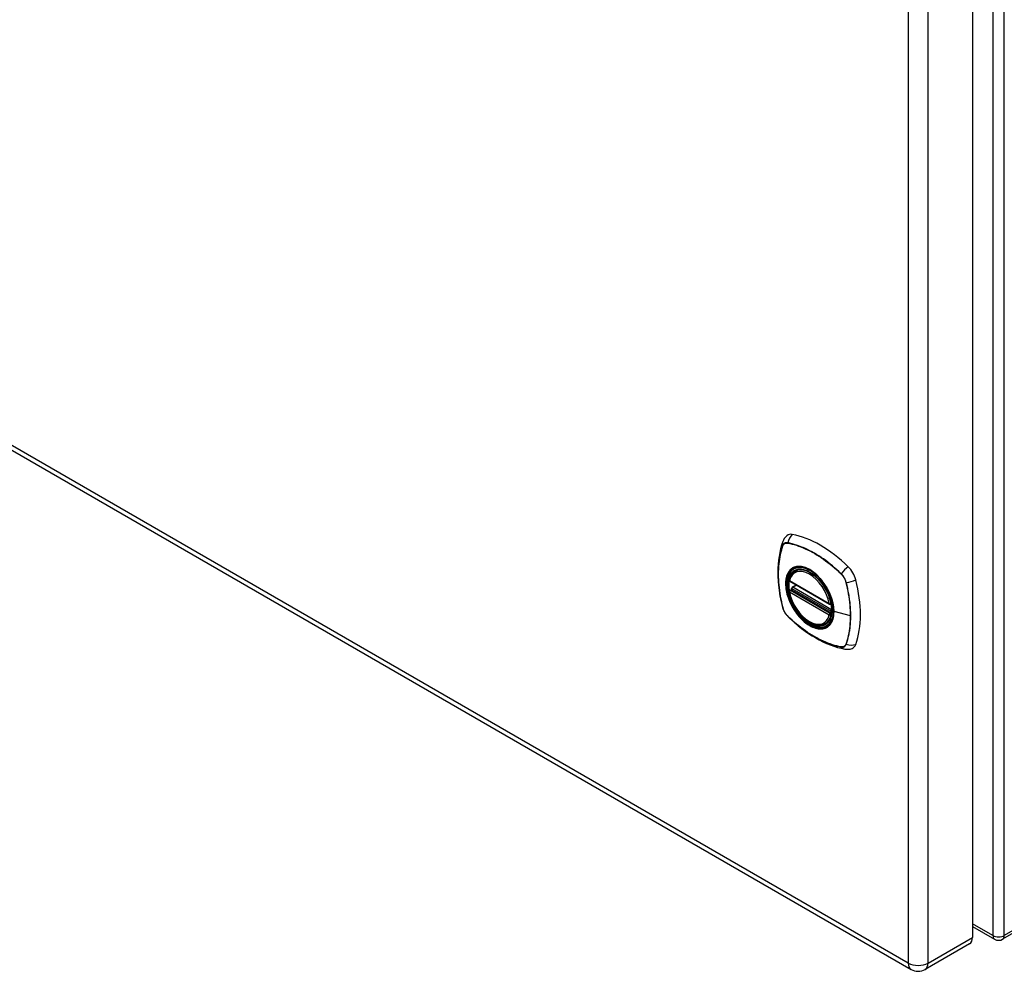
# Model space of a CAD drawing. Header units: inches. Extents: x 3 to 173, y 3 to 113.
# Tile 14 of 18: x 146 to 156, y 48 to 58. Entities that reach past the tile are written whole.
import ezdxf

# ---------------------------------------------------------------- set-up
doc = ezdxf.new("R2010")
doc.units = ezdxf.units.IN
doc.header["$LTSCALE"] = 10.4
doc.header["$MEASUREMENT"] = 0
doc.layers.add('Visible Edges(ANSI)', color=7, linetype='Continuous', lineweight=25)
doc.layers.add('Visible Tangent Edges(ANSI)', color=7, linetype='Continuous', lineweight=25)

msp = doc.modelspace()

# ---------------------------------------------------------------- linework, layer by layer
at = {"layer": 'Visible Edges(ANSI)'}
for p, q in [((155.60215, 67.47076), (155.60215, 48.27411)), ((138.25736, 57.58555), (154.96346, 47.94028)), ((162.86856, 52.2688), (155.91628, 48.2549)), ((153.75729, 52.08399), (153.77474, 52.09406)), ((153.70091, 51.98016), (154.11485, 51.74117)), ((153.70091, 51.88468), (153.71478, 51.89269)), ((153.72041, 51.90427), (153.72005, 51.90677)), ((153.72585, 51.91861), (153.76669, 51.94218)), ((154.12666, 51.74117), (154.1304, 51.74333)), ((154.07028, 51.54187), (154.08774, 51.55195)), ((155.60215, 48.38777), (155.83228, 48.2549)), ((155.57191, 48.20727), (155.10946, 47.94028))]:
    msp.add_line(p, q, dxfattribs=at)
at = {"layer": 'Visible Edges(ANSI)', "flags": 128}
for points in [[(153.62749, 52.39302), (153.61548, 52.35625), (153.60514, 52.31844), (153.59645, 52.27967), (153.58938, 52.23999), (153.58392, 52.19946), (153.58004, 52.15813), (153.57773, 52.11607), (153.57697, 52.07333), (153.57773, 52.02996), (153.58, 51.98602), (153.58376, 51.94158), (153.58899, 51.89668), (153.59568, 51.8514), (153.6038, 51.80578), (153.61334, 51.75989), (153.62426, 51.7138)], [(153.67067, 52.45544), (153.66286, 52.44843), (153.65573, 52.441), (153.6436, 52.4253), (153.63428, 52.40911), (153.62749, 52.39302)], [(153.69533, 51.99313), (153.69951, 52.00799), (153.70473, 52.02199), (153.711, 52.03507), (153.71831, 52.04716), (153.72663, 52.05818), (153.73594, 52.06804), (153.74618, 52.07666), (153.75729, 52.08399)], [(154.01688, 52.00804), (154.03564, 51.98571), (154.05341, 51.96219), (154.0701, 51.93766), (154.08565, 51.91219), (154.09994, 51.88597), (154.11286, 51.85922), (154.12436, 51.83203), (154.13431, 51.80465)], [(154.07028, 51.54187), (154.05879, 51.53609), (154.04664, 51.53162), (154.03392, 51.52848), (154.02072, 51.52667), (154.00711, 51.52619), (153.99317, 51.52703), (153.97897, 51.52914), (153.96455, 51.53252), (153.94997, 51.53712), (153.93531, 51.54291), (153.9206, 51.54987), (153.9059, 51.55794), (153.89126, 51.5671), (153.87675, 51.5773), (153.86242, 51.58849), (153.84831, 51.60064), (153.83449, 51.61367), (153.82101, 51.62754), (153.80793, 51.64219), (153.7953, 51.65756), (153.78316, 51.67358), (153.77158, 51.69018), (153.76059, 51.7073), (153.75024, 51.72486), (153.74058, 51.74279), (153.73165, 51.76102), (153.72348, 51.77946), (153.71611, 51.79805), (153.70957, 51.8167), (153.70389, 51.83534), (153.6991, 51.85389), (153.69521, 51.87228)], [(153.71478, 51.89269), (153.7173, 51.89465), (153.71945, 51.89779), (153.72045, 51.90133), (153.72041, 51.90427)], [(153.62426, 51.7138), (153.62852, 51.69919), (153.63372, 51.68518), (153.63979, 51.6717), (153.64672, 51.65874), (153.65449, 51.64625), (153.66312, 51.63425), (153.67265, 51.62275), (153.68318, 51.61176)], [(153.68318, 51.61176), (153.71763, 51.57925), (153.7526, 51.54804), (153.78805, 51.5182), (153.82392, 51.48977), (153.86019, 51.46279), (153.8968, 51.43731), (153.93371, 51.41337), (153.97089, 51.39103), (154.00829, 51.37033), (154.04587, 51.3513), (154.0836, 51.33399), (154.12143, 51.31846), (154.15933, 51.30473), (154.19725, 51.29287), (154.23516, 51.28292), (154.27301, 51.27494)], [(154.27301, 51.27494), (154.29034, 51.27277), (154.30902, 51.27276), (154.32868, 51.27541), (154.33868, 51.27787), (154.34866, 51.28113)]]:
    msp.add_lwpolyline(points, dxfattribs=at)
at = {"layer": 'Visible Edges(ANSI)'}
for centre, radius, start, end in [((153.70682, 51.99039), 0.01181, 166.555373, 240), ((153.70682, 51.87445), 0.01181, 120, 190.610959), ((153.73176, 51.90838), 0.01181, 120, 187.828268), ((154.12075, 51.7514), 0.01181, 240, 300), ((155.87428, 48.32765), 0.084, 240, 300), ((155.03646, 48.06672), 0.146, 240, 300)]:
    msp.add_arc(centre, radius, start, end, dxfattribs=at)
for centre, major_axis, start_param, end_param in [((153.76756, 52.3078), (-0.08858, 0.15343), 5.82542319, 6.38198466), ((154.0184, 51.31078), (-0.63976, 1.1081), 5.1701511, 5.82542319), ((153.91366, 51.81285), (-0.15748, 0.27276), 5.50556944, 6.74813867), ((154.26925, 52.01815), (0.08858, -0.15343), 1.11303421, 2.02855845), ((153.91366, 51.81285), (-0.15748, 0.27276), 0.59117708, 1.0118031), ((153.53122, 52.1546), (-0.63976, 1.1081), 3.59935477, 4.25462686), ((153.91366, 51.81285), (0.15748, -0.27276), 5.81823194, 7.06080117), ((154.26925, 51.43885), (0.08858, -0.15343), 6.18438596, 6.74094743), ((155.49891, 48.33371), (0.073, -0.12644), 0, 0.78539816)]:
    msp.add_ellipse(centre, major_axis=major_axis, ratio=0.57735027, start_param=start_param, end_param=end_param, dxfattribs=at)
msp.add_ellipse((153.91018, 51.81085), major_axis=(-0.15994, 0.27703), ratio=0.57735027, dxfattribs=at)
at = {"layer": 'Visible Tangent Edges(ANSI)'}
for p, q in [((155.81488, 67.7521), (155.81488, 48.29335)), ((155.93368, 48.29335), (155.93368, 67.7521)), ((154.93322, 67.20377), (154.93322, 48.00711)), ((155.1397, 48.00711), (155.1397, 67.20377)), ((154.93322, 48.00711), (138.22712, 57.65239)), ((153.67946, 52.37812), (153.67976, 52.37807)), ((153.62766, 52.34798), (153.62776, 52.34828)), ((162.88595, 52.30725), (155.93368, 48.29335)), ((154.1124, 51.74658), (153.69847, 51.98556)), ((154.23409, 52.05803), (154.2344, 52.05772)), ((154.28609, 51.96819), (154.2862, 51.96777)), ((153.69847, 51.86963), (154.1124, 51.63065)), ((153.70682, 51.88409), (153.71817, 51.89065)), ((154.12075, 51.64511), (153.70682, 51.88409)), ((153.71817, 51.89065), (154.13211, 51.65167)), ((154.13586, 51.66711), (153.72642, 51.9035)), ((153.73176, 51.91802), (153.77015, 51.94019)), ((154.13634, 51.68443), (153.73176, 51.91802)), ((153.62776, 51.70748), (153.62766, 51.7079)), ((154.13211, 51.65167), (154.12075, 51.64511)), ((154.12928, 51.74923), (154.12887, 51.74899)), ((154.33233, 51.62115), (154.16149, 51.66455)), ((153.67976, 51.61765), (153.67946, 51.61795)), ((154.12887, 51.62851), (154.13062, 51.62952)), ((154.2344, 51.29755), (154.23409, 51.2976)), ((154.2862, 51.32769), (154.28609, 51.32739)), ((155.81488, 48.29335), (155.60215, 48.41618)), ((155.1397, 48.00711), (155.60215, 48.27411))]:
    msp.add_line(p, q, dxfattribs=at)
at = {"layer": 'Visible Tangent Edges(ANSI)', "flags": 128}
for points in [[(153.67962, 52.38047), (153.6766, 52.38098), (153.67362, 52.38132), (153.67069, 52.38151), (153.66781, 52.38154), (153.66499, 52.38141), (153.66223, 52.38112), (153.65953, 52.38066), (153.6569, 52.38005), (153.65435, 52.37928), (153.65186, 52.37835), (153.64946, 52.37727), (153.64715, 52.37603), (153.64491, 52.37464), (153.64277, 52.3731), (153.64073, 52.37142), (153.63878, 52.36958), (153.63693, 52.36761), (153.63518, 52.36549), (153.63354, 52.36324), (153.632, 52.36086), (153.63057, 52.35834), (153.62925, 52.3557), (153.62805, 52.35294), (153.62696, 52.35006)], [(153.62776, 52.34828), (153.62885, 52.35107), (153.63005, 52.35374), (153.63136, 52.3563), (153.63278, 52.35874), (153.6343, 52.36105), (153.63592, 52.36323), (153.63764, 52.36529), (153.63946, 52.36721), (153.64137, 52.36899), (153.64338, 52.37064), (153.64548, 52.37214), (153.64766, 52.3735), (153.64993, 52.37471), (153.65228, 52.37577), (153.65471, 52.37669), (153.65721, 52.37746), (153.65978, 52.37808), (153.66242, 52.37854), (153.66512, 52.37885), (153.66788, 52.37901), (153.6707, 52.37902), (153.67357, 52.37887), (153.67649, 52.37857), (153.67946, 52.37812)], [(154.23554, 52.0595), (154.21312, 52.08078), (154.19047, 52.1015), (154.16761, 52.12163), (154.14457, 52.14115), (154.12138, 52.16004), (154.09805, 52.17827), (154.07463, 52.19583), (154.05113, 52.21269), (154.02758, 52.22885), (154.00401, 52.24428), (153.98045, 52.25897), (153.95691, 52.27291), (153.93338, 52.28611), (153.90985, 52.29858), (153.88636, 52.3103), (153.86292, 52.32125), (153.83957, 52.33143), (153.81631, 52.34083), (153.79316, 52.34944), (153.77014, 52.35725), (153.74726, 52.36427), (153.72453, 52.37048), (153.70198, 52.37588), (153.67962, 52.38047)], [(153.67976, 52.37807), (153.70206, 52.3736), (153.72455, 52.36832), (153.74722, 52.36222), (153.77006, 52.35532), (153.79303, 52.34761), (153.81614, 52.3391), (153.83935, 52.3298), (153.86266, 52.3197), (153.88606, 52.30882), (153.90951, 52.29716), (153.93299, 52.28475), (153.95647, 52.27158), (153.97995, 52.25766), (154.00346, 52.24299), (154.02696, 52.22756), (154.05044, 52.2114), (154.07386, 52.19452), (154.0972, 52.17694), (154.12044, 52.15868), (154.14354, 52.13976), (154.16648, 52.12022), (154.18923, 52.10006), (154.21178, 52.07932), (154.23409, 52.05803)], [(153.62696, 52.35006), (153.6197, 52.32836), (153.61305, 52.30604), (153.607, 52.28314), (153.60158, 52.25967), (153.59678, 52.23566), (153.59262, 52.21113), (153.5891, 52.18611), (153.58622, 52.16064), (153.58398, 52.13474), (153.58239, 52.10844), (153.58144, 52.08178), (153.58114, 52.05478), (153.58147, 52.02741), (153.58244, 51.99969), (153.58406, 51.97162), (153.58631, 51.94326), (153.58919, 51.91463), (153.59271, 51.88574), (153.59686, 51.85662), (153.60164, 51.82727), (153.60705, 51.79773), (153.61307, 51.76802), (153.61971, 51.73814), (153.62696, 51.70814)], [(153.62766, 51.7079), (153.62038, 51.73785), (153.61372, 51.76766), (153.60767, 51.79733), (153.60225, 51.82683), (153.59745, 51.85613), (153.59327, 51.88522), (153.58973, 51.91407), (153.58683, 51.94266), (153.58456, 51.97098), (153.58294, 51.999), (153.58196, 52.02668), (153.58162, 52.05399), (153.58193, 52.08092), (153.58288, 52.10752), (153.58449, 52.13373), (153.58674, 52.15954), (153.58963, 52.18492), (153.59318, 52.20982), (153.59736, 52.23424), (153.60218, 52.25813), (153.60763, 52.28147), (153.6137, 52.30424), (153.62038, 52.32642), (153.62766, 52.34798)], [(153.7147, 52.10801), (153.7058, 52.10001), (153.69755, 52.09103), (153.68998, 52.0811), (153.68312, 52.07026), (153.67702, 52.05854), (153.67169, 52.04599), (153.66716, 52.03267), (153.66344, 52.01862), (153.66054, 52.00387), (153.65846, 51.98847), (153.65721, 51.97244), (153.65679, 51.95582), (153.65722, 51.93874), (153.65848, 51.92129), (153.66056, 51.90351), (153.66349, 51.88535), (153.66724, 51.8669), (153.67179, 51.84823), (153.67712, 51.82944), (153.68321, 51.81063), (153.69003, 51.79189), (153.69757, 51.77324), (153.7058, 51.75473), (153.7147, 51.7364)], [(154.1586, 51.66675), (154.15286, 51.60862), (154.13593, 51.55981), (154.10849, 51.52241), (154.07202, 51.49847), (154.02815, 51.48902), (153.97869, 51.49432), (153.92601, 51.51414), (153.87249, 51.5476), (153.82088, 51.593), (153.7731, 51.64848), (153.73178, 51.71121), (153.69884, 51.77847), (153.67548, 51.84747), (153.66278, 51.91483), (153.66143, 51.97737), (153.67142, 52.03216), (153.69239, 52.07684), (153.72325, 52.10917), (153.76267, 52.12767), (153.80898, 52.13166), (153.86002, 52.12089), (153.91335, 52.09583), (153.96643, 52.05764), (154.01678, 52.00808)], [(153.74797, 52.12722), (153.74646, 52.12663), (153.74497, 52.12602), (153.74348, 52.1254), (153.742, 52.12475), (153.74053, 52.12409), (153.73907, 52.12341), (153.73763, 52.12271), (153.73619, 52.12199), (153.73476, 52.12125), (153.73335, 52.12049), (153.73194, 52.11972), (153.73055, 52.11893), (153.72917, 52.11812), (153.7278, 52.11729), (153.72644, 52.11644), (153.72509, 52.11558), (153.72375, 52.11469), (153.72242, 52.11379), (153.72111, 52.11287), (153.7198, 52.11194), (153.71851, 52.11098), (153.71723, 52.11001), (153.71596, 52.10902), (153.7147, 52.10801)], [(154.06979, 51.94142), (154.05841, 51.95832), (154.04649, 51.97478), (154.0341, 51.99073), (154.02127, 52.00611), (154.00808, 52.02084), (153.99457, 52.03486), (153.98079, 52.04812), (153.96681, 52.06054), (153.95262, 52.07212), (153.93822, 52.08287), (153.92368, 52.09273), (153.90908, 52.10166), (153.89449, 52.1096), (153.87996, 52.1165), (153.86553, 52.12237), (153.85124, 52.12719), (153.83715, 52.13096), (153.8233, 52.13366), (153.80974, 52.13529), (153.79652, 52.13583), (153.78369, 52.13528), (153.7713, 52.13365), (153.75939, 52.13096), (153.74797, 52.12722)], [(154.2344, 52.05772), (154.23736, 52.05475), (154.24028, 52.05168), (154.24315, 52.04851), (154.24597, 52.04525), (154.24873, 52.0419), (154.25143, 52.03847), (154.25407, 52.03496), (154.25664, 52.03137), (154.25915, 52.02772), (154.26157, 52.024), (154.26392, 52.02022), (154.26619, 52.01639), (154.26838, 52.01251), (154.27047, 52.00858), (154.27248, 52.00462), (154.2744, 52.00063), (154.27622, 51.99661), (154.27794, 51.99257), (154.27956, 51.98851), (154.28108, 51.98444), (154.2825, 51.98037), (154.2838, 51.9763), (154.285, 51.97224), (154.28609, 51.96819)], [(154.28821, 51.96829), (154.28714, 51.97242), (154.28595, 51.97656), (154.28465, 51.98071), (154.28324, 51.98487), (154.28171, 51.98902), (154.28007, 51.99317), (154.27833, 51.9973), (154.27649, 52.0014), (154.27454, 52.00549), (154.2725, 52.00953), (154.27036, 52.01354), (154.26813, 52.01751), (154.26581, 52.02142), (154.26341, 52.02528), (154.26092, 52.02907), (154.25836, 52.0328), (154.25572, 52.03645), (154.25302, 52.04002), (154.25025, 52.04351), (154.24741, 52.04691), (154.24452, 52.05021), (154.24158, 52.05342), (154.23858, 52.05652), (154.23554, 52.0595)], [(154.2862, 51.96777), (154.28992, 51.95277), (154.29348, 51.93781), (154.2969, 51.92288), (154.30016, 51.90797), (154.30327, 51.89311), (154.30622, 51.8783), (154.30902, 51.86351), (154.31166, 51.84877), (154.31415, 51.83406), (154.31648, 51.8194), (154.31866, 51.80479), (154.32067, 51.79023), (154.32253, 51.77573), (154.32423, 51.76129), (154.32577, 51.74692), (154.32714, 51.73261), (154.32836, 51.71838), (154.32941, 51.70423), (154.3303, 51.69015), (154.33103, 51.67617), (154.3316, 51.66227), (154.33201, 51.64847), (154.33225, 51.63476), (154.33233, 51.62115)], [(154.28821, 51.32637), (154.29542, 51.34803), (154.30203, 51.3703), (154.30803, 51.39317), (154.31341, 51.4166), (154.31817, 51.44057), (154.3223, 51.46506), (154.3258, 51.49005), (154.32865, 51.51549), (154.33087, 51.54136), (154.33245, 51.56763), (154.33339, 51.59428), (154.3337, 51.62126), (154.33338, 51.64861), (154.33242, 51.67634), (154.33082, 51.70442), (154.32859, 51.73284), (154.32573, 51.76154), (154.32223, 51.79051), (154.3181, 51.81971), (154.31335, 51.84911), (154.30799, 51.87867), (154.30201, 51.90839), (154.29541, 51.93828), (154.28821, 51.96829)], [(153.71461, 51.89255), (153.71458, 51.89251), (153.71456, 51.89247), (153.71455, 51.89243), (153.71456, 51.89238), (153.71457, 51.89234), (153.71459, 51.8923), (153.71462, 51.89225), (153.71467, 51.8922), (153.71472, 51.89216), (153.71478, 51.89211), (153.71486, 51.89206), (153.71494, 51.89201), (153.71503, 51.89196), (153.71514, 51.89191), (153.71525, 51.89185), (153.71537, 51.8918), (153.7155, 51.89174), (153.71564, 51.89169), (153.71579, 51.89163), (153.71595, 51.89157), (153.71612, 51.89151), (153.7163, 51.89145), (153.71649, 51.89138), (153.71668, 51.89132)], [(153.71478, 51.89269), (153.71477, 51.89268), (153.71476, 51.89267), (153.71475, 51.89267), (153.71475, 51.89266), (153.71474, 51.89266), (153.71473, 51.89265), (153.71472, 51.89265), (153.71471, 51.89264), (153.71471, 51.89264), (153.7147, 51.89263), (153.71469, 51.89263), (153.71468, 51.89262), (153.71468, 51.89262), (153.71467, 51.89261), (153.71466, 51.8926), (153.71466, 51.8926), (153.71465, 51.89259), (153.71464, 51.89259), (153.71464, 51.89258), (153.71463, 51.89258), (153.71463, 51.89257), (153.71462, 51.89256), (153.71462, 51.89256), (153.71461, 51.89255)], [(153.71668, 51.89132), (153.71675, 51.8913), (153.71681, 51.89128), (153.71687, 51.89125), (153.71693, 51.89123), (153.717, 51.89121), (153.71706, 51.89118), (153.71712, 51.89116), (153.71719, 51.89113), (153.71725, 51.89111), (153.71731, 51.89108), (153.71737, 51.89106), (153.71744, 51.89103), (153.7175, 51.891), (153.71756, 51.89097), (153.71762, 51.89094), (153.71768, 51.89091), (153.71775, 51.89088), (153.71781, 51.89085), (153.71787, 51.89082), (153.71793, 51.89079), (153.71799, 51.89075), (153.71805, 51.89072), (153.71811, 51.89068), (153.71817, 51.89065)], [(153.72045, 51.90569), (153.72044, 51.90564), (153.72042, 51.90559), (153.72041, 51.90554), (153.7204, 51.90549), (153.72039, 51.90543), (153.72038, 51.90538), (153.72038, 51.90533), (153.72037, 51.90527), (153.72037, 51.90521), (153.72036, 51.90516), (153.72036, 51.9051), (153.72036, 51.90504), (153.72035, 51.90498), (153.72035, 51.90492), (153.72036, 51.90486), (153.72036, 51.90479), (153.72036, 51.90473), (153.72036, 51.90467), (153.72037, 51.9046), (153.72037, 51.90454), (153.72038, 51.90447), (153.72039, 51.9044), (153.7204, 51.90434), (153.72041, 51.90427)], [(153.72349, 51.90502), (153.7233, 51.90508), (153.72311, 51.90515), (153.72293, 51.90521), (153.72275, 51.90526), (153.72258, 51.90531), (153.72241, 51.90536), (153.72225, 51.90541), (153.72209, 51.90545), (153.72194, 51.90549), (153.72179, 51.90553), (153.72166, 51.90556), (153.72152, 51.90559), (153.7214, 51.90561), (153.72128, 51.90564), (153.72116, 51.90565), (153.72106, 51.90567), (153.72096, 51.90568), (153.72086, 51.90569), (153.72078, 51.9057), (153.7207, 51.9057), (153.72063, 51.9057), (153.72056, 51.9057), (153.7205, 51.9057), (153.72045, 51.90569)], [(153.72642, 51.9035), (153.7263, 51.90357), (153.72617, 51.90364), (153.72605, 51.90371), (153.72593, 51.90377), (153.72581, 51.90384), (153.72569, 51.90391), (153.72556, 51.90398), (153.72544, 51.90404), (153.72532, 51.90411), (153.7252, 51.90417), (153.72508, 51.90424), (153.72495, 51.9043), (153.72483, 51.90436), (153.72471, 51.90443), (153.72459, 51.90449), (153.72447, 51.90455), (153.72434, 51.90461), (153.72422, 51.90467), (153.7241, 51.90473), (153.72398, 51.90479), (153.72386, 51.90485), (153.72374, 51.9049), (153.72361, 51.90496), (153.72349, 51.90502)], [(154.10306, 51.88379), (154.1018, 51.88625), (154.10052, 51.88872), (154.09923, 51.89117), (154.09794, 51.89362), (154.09663, 51.89607), (154.09531, 51.89851), (154.09398, 51.90095), (154.09263, 51.90338), (154.09128, 51.9058), (154.08992, 51.90822), (154.08855, 51.91064), (154.08716, 51.91305), (154.08577, 51.91545), (154.08437, 51.91784), (154.08295, 51.92023), (154.08153, 51.92261), (154.0801, 51.92499), (154.07865, 51.92736), (154.0772, 51.92972), (154.07574, 51.93207), (154.07427, 51.93442), (154.07278, 51.93676), (154.07129, 51.93909), (154.06979, 51.94142)], [(154.16149, 51.66455), (154.16139, 51.67299), (154.16106, 51.68155), (154.16053, 51.69024), (154.15978, 51.69903), (154.15882, 51.70793), (154.15766, 51.71691), (154.15629, 51.72596), (154.15471, 51.73508), (154.15293, 51.74425), (154.15095, 51.75347), (154.14877, 51.76271), (154.14639, 51.77198), (154.14381, 51.78129), (154.14103, 51.79064), (154.13806, 51.80002), (154.13489, 51.80941), (154.13152, 51.81881), (154.12798, 51.8282), (154.12425, 51.83757), (154.12035, 51.8469), (154.11628, 51.85619), (154.11204, 51.86545), (154.10763, 51.87465), (154.10306, 51.88379)], [(154.13431, 51.80465), (154.13626, 51.79868), (154.13814, 51.79272), (154.13993, 51.78676), (154.14165, 51.78083), (154.14328, 51.7749), (154.14483, 51.769), (154.1463, 51.76312), (154.14769, 51.75724), (154.149, 51.75137), (154.15022, 51.74552), (154.15137, 51.73969), (154.15243, 51.73387), (154.15341, 51.72808), (154.1543, 51.72232), (154.15511, 51.71658), (154.15584, 51.71088), (154.15649, 51.70521), (154.15705, 51.69958), (154.15752, 51.69399), (154.15791, 51.68844), (154.15821, 51.68294), (154.15843, 51.67749), (154.15856, 51.67209), (154.1586, 51.66675)], [(153.62696, 51.70814), (153.62805, 51.70402), (153.62925, 51.69989), (153.63057, 51.69575), (153.63199, 51.6916), (153.63353, 51.68745), (153.63518, 51.68331), (153.63693, 51.67918), (153.63878, 51.67508), (153.64073, 51.671), (153.64278, 51.66695), (153.64492, 51.66295), (153.64715, 51.65898), (153.64946, 51.65507), (153.65186, 51.65121), (153.65435, 51.64742), (153.6569, 51.64369), (153.65953, 51.64003), (153.66223, 51.63646), (153.665, 51.63296), (153.66782, 51.62956), (153.6707, 51.62624), (153.67363, 51.62303), (153.6766, 51.61992), (153.67962, 51.61692)], [(153.67946, 51.61795), (153.67649, 51.62092), (153.67357, 51.62399), (153.6707, 51.62716), (153.66789, 51.63042), (153.66512, 51.63377), (153.66242, 51.6372), (153.65978, 51.64071), (153.65721, 51.64429), (153.65471, 51.64795), (153.65228, 51.65167), (153.64993, 51.65545), (153.64766, 51.65928), (153.64548, 51.66316), (153.64338, 51.66708), (153.64137, 51.67105), (153.63946, 51.67504), (153.63764, 51.67906), (153.63591, 51.6831), (153.63429, 51.68716), (153.63277, 51.69123), (153.63136, 51.6953), (153.63005, 51.69937), (153.62885, 51.70343), (153.62776, 51.70748)], [(153.7147, 51.7364), (153.71596, 51.73394), (153.71723, 51.73147), (153.71851, 51.72902), (153.7198, 51.72656), (153.7211, 51.72412), (153.72242, 51.72168), (153.72374, 51.71924), (153.72508, 51.71681), (153.72643, 51.71438), (153.72779, 51.71197), (153.72916, 51.70955), (153.73054, 51.70715), (153.73194, 51.70475), (153.73334, 51.70235), (153.73475, 51.69996), (153.73618, 51.69758), (153.73762, 51.69521), (153.73907, 51.69284), (153.74052, 51.69048), (153.74199, 51.68812), (153.74347, 51.68578), (153.74496, 51.68344), (153.74646, 51.6811), (153.74797, 51.67878)], [(153.74797, 51.67878), (153.75942, 51.66188), (153.7714, 51.64546), (153.78385, 51.62955), (153.79673, 51.61423), (153.80997, 51.59955), (153.82354, 51.58556), (153.83737, 51.57232), (153.85141, 51.55989), (153.86562, 51.54833), (153.87999, 51.53764), (153.89451, 51.5278), (153.90911, 51.51889), (153.92371, 51.51093), (153.93824, 51.50399), (153.95264, 51.4981), (153.96688, 51.49325), (153.98092, 51.48945), (153.99472, 51.48672), (154.00823, 51.48507), (154.0214, 51.48449), (154.03421, 51.48501), (154.04657, 51.4866), (154.05843, 51.48926), (154.06979, 51.49297)], [(154.10306, 51.51218), (154.10764, 51.51609), (154.11206, 51.52025), (154.11631, 51.52466), (154.1204, 51.5293), (154.12431, 51.53418), (154.12803, 51.53928), (154.13158, 51.54461), (154.13493, 51.55015), (154.13809, 51.55589), (154.14105, 51.56185), (154.14383, 51.56801), (154.14641, 51.57437), (154.14879, 51.58094), (154.15097, 51.58769), (154.15296, 51.59464), (154.15474, 51.60177), (154.15632, 51.60909), (154.15769, 51.61659), (154.15885, 51.62424), (154.1598, 51.63205), (154.16054, 51.63999), (154.16107, 51.64806), (154.16139, 51.65625), (154.16149, 51.66455)], [(154.13211, 51.65167), (154.13217, 51.65163), (154.13223, 51.65159), (154.13229, 51.65156), (154.13235, 51.65152), (154.13241, 51.65148), (154.13247, 51.65144), (154.13253, 51.65141), (154.13259, 51.65137), (154.13265, 51.65133), (154.13271, 51.65129), (154.13277, 51.65124), (154.13282, 51.6512), (154.13288, 51.65116), (154.13294, 51.65112), (154.133, 51.65107), (154.13306, 51.65103), (154.13312, 51.65099), (154.13317, 51.65094), (154.13323, 51.65089), (154.13329, 51.65085), (154.13335, 51.6508), (154.1334, 51.65075), (154.13346, 51.65071), (154.13352, 51.65066)], [(154.13352, 51.65066), (154.13355, 51.65063), (154.13358, 51.65061), (154.1336, 51.65059), (154.13363, 51.65056), (154.13366, 51.65054), (154.13369, 51.65051), (154.13372, 51.65049), (154.13375, 51.65046), (154.13378, 51.65044), (154.13381, 51.65042), (154.13384, 51.65039), (154.13387, 51.65037), (154.1339, 51.65034), (154.13393, 51.65032), (154.13396, 51.65029), (154.13399, 51.65027), (154.13402, 51.65025), (154.13406, 51.65022), (154.13409, 51.6502), (154.13412, 51.65017), (154.13415, 51.65015), (154.13418, 51.65012), (154.13421, 51.6501), (154.13425, 51.65008)], [(153.67962, 51.61692), (153.702, 51.59562), (153.72462, 51.57488), (153.74743, 51.55473), (153.77043, 51.53518), (153.79359, 51.51628), (153.81688, 51.49802), (153.84028, 51.48045), (153.86375, 51.46357), (153.88728, 51.4474), (153.91084, 51.43197), (153.93439, 51.41727), (153.95793, 51.40333), (153.98146, 51.39013), (154.005, 51.37766), (154.02851, 51.36595), (154.05196, 51.35501), (154.07534, 51.34485), (154.09863, 51.33547), (154.12181, 51.32688), (154.14487, 51.31908), (154.16779, 51.31209), (154.19055, 51.3059), (154.21314, 51.30052), (154.23554, 51.29596)], [(154.23409, 51.2976), (154.2118, 51.30208), (154.18932, 51.30736), (154.16666, 51.31346), (154.14384, 51.32037), (154.12087, 51.32809), (154.09778, 51.3366), (154.07457, 51.34591), (154.05127, 51.35601), (154.02789, 51.3669), (154.00444, 51.37856), (153.98096, 51.39098), (153.95749, 51.40415), (153.934, 51.41806), (153.91049, 51.43274), (153.88698, 51.44816), (153.86349, 51.46432), (153.84006, 51.48119), (153.81671, 51.49877), (153.79346, 51.51702), (153.77035, 51.53593), (153.7474, 51.55547), (153.72464, 51.57562), (153.70208, 51.59635), (153.67976, 51.61765)], [(154.33233, 51.62115), (154.33225, 51.60767), (154.33201, 51.59427), (154.3316, 51.58095), (154.33104, 51.56772), (154.33031, 51.55459), (154.32942, 51.54155), (154.32837, 51.52862), (154.32716, 51.51579), (154.32578, 51.50307), (154.32425, 51.49046), (154.32255, 51.47797), (154.32069, 51.4656), (154.31867, 51.45335), (154.3165, 51.44123), (154.31416, 51.42924), (154.31167, 51.41738), (154.30902, 51.40566), (154.30622, 51.39408), (154.30326, 51.38264), (154.30015, 51.37135), (154.29689, 51.36021), (154.29347, 51.34921), (154.28993, 51.33842), (154.2862, 51.32769)], [(154.06979, 51.49297), (154.07129, 51.49356), (154.07278, 51.49416), (154.07426, 51.49478), (154.07573, 51.49542), (154.07719, 51.49608), (154.07864, 51.49676), (154.08009, 51.49746), (154.08152, 51.49817), (154.08294, 51.49891), (154.08435, 51.49966), (154.08575, 51.50043), (154.08715, 51.50122), (154.08853, 51.50203), (154.0899, 51.50286), (154.09127, 51.50371), (154.09262, 51.50458), (154.09396, 51.50546), (154.09529, 51.50637), (154.09661, 51.50729), (154.09792, 51.50823), (154.09922, 51.50919), (154.10051, 51.51017), (154.10179, 51.51117), (154.10306, 51.51218)], [(154.28609, 51.32739), (154.285, 51.3246), (154.2838, 51.32193), (154.28249, 51.31937), (154.28108, 51.31693), (154.27956, 51.31462), (154.27793, 51.31244), (154.27621, 51.31038), (154.27439, 51.30846), (154.27248, 51.30668), (154.27047, 51.30503), (154.26838, 51.30353), (154.26619, 51.30217), (154.26392, 51.30096), (154.26157, 51.29989), (154.25915, 51.29898), (154.25664, 51.29821), (154.25407, 51.29759), (154.25143, 51.29713), (154.24873, 51.29681), (154.24597, 51.29666), (154.24315, 51.29665), (154.24028, 51.2968), (154.23736, 51.2971), (154.2344, 51.29755)], [(154.23554, 51.29596), (154.23858, 51.29546), (154.24158, 51.29512), (154.24452, 51.29494), (154.24742, 51.29492), (154.25025, 51.29506), (154.25302, 51.29536), (154.25573, 51.29582), (154.25836, 51.29643), (154.26092, 51.29721), (154.26341, 51.29814), (154.26581, 51.29922), (154.26813, 51.30046), (154.27036, 51.30185), (154.2725, 51.30338), (154.27454, 51.30507), (154.27648, 51.3069), (154.27833, 51.30887), (154.28007, 51.31099), (154.2817, 51.31323), (154.28323, 51.31561), (154.28465, 51.31811), (154.28595, 51.32074), (154.28714, 51.3235), (154.28821, 51.32637)]]:
    msp.add_lwpolyline(points, dxfattribs=at)
at = {"layer": 'Visible Tangent Edges(ANSI)'}
for centre, major_axis, ratio, start_param, end_param in [((153.7388, 52.35354), (-0.11132, 0.03947), 0.73243316, 0, 0.4893593), ((153.68677, 52.3795), (0.00187, 0.00966), 0.73227983, 1.6127849, 1.85343119), ((153.7654, 52.3689), (-0.02147, -0.11614), 0.73243316, 3.83879374, 4.74815058), ((153.63628, 52.35035), (0.00929, -0.00325), 0.72893909, 3.62804498, 3.86869127), ((153.91267, 51.81228), (-0.17318, 0.29996), 0.57735027, 5.05523717, 10.65272609), ((153.90543, 51.80811), (-0.15059, 0.26083), 0.57735027, 4.16495585, 6.83061844), ((153.91379, 51.81293), (-0.1565, 0.27106), 0.57735027, 5.0150441, 6.28318531), ((154.29448, 52.06344), (-0.08223, -0.08479), 0.36084392, 4.18344734, 5.09280418), ((153.70682, 51.99039), (-0.01149, 0.00275), 0.69717653, 0, 0.9362545), ((153.70682, 51.99039), (-0.00591, -0.01023), 0.57735027, 5.49778714, 6.28318531), ((154.24046, 52.05983), (-0.00681, -0.0071), 0.36284425, 5.09071517, 5.33136146), ((154.29095, 51.97238), (-0.00956, -0.00235), 0.36284425, 0.95182385, 1.19247014), ((154.32108, 52.01736), (-0.11454, -0.02882), 0.36084392, 1.19038113, 2.09973797), ((153.70682, 51.87445), (-0.01161, -0.00217), 0.42498418, 0, 0.69165743), ((153.70682, 51.87445), (-0.00591, -0.01023), 0.57735027, 3.92699082, 5.49778714), ((153.90543, 51.80811), (0.15059, -0.26083), 0.57735027, 4.16495585, 6.83061844), ((153.70682, 51.87445), (-0.00591, 0.01023), 0.57735027, 5.49778714, 6.28318531), ((153.70914, 51.903), (0.00182, -0.01167), 0.98384085, 0.33262087, 1.64857595), ((153.71523, 51.90165), (0.0039, 0.01115), 0.65391092, 3.80883465, 5.23541604), ((153.71817, 51.90029), (0.00591, 0.01023), 0.57735027, 3.92699082, 5.33591448), ((153.73176, 51.90838), (-0.0117, -0.00161), 0.47084109, 0, 0.20374202), ((153.73176, 51.90838), (-0.00591, -0.01023), 0.57735027, 3.92699082, 5.35132608), ((153.73176, 51.90838), (-0.00591, 0.01023), 0.57735027, 5.49778714, 6.28318531), ((153.91379, 51.81293), (-0.1565, 0.27106), 0.57735027, 4.16495585, 4.40973386), ((153.7388, 51.74262), (-0.11454, -0.02882), 0.36084392, 0, 0.14470569), ((153.63628, 51.71101), (-0.00955, -0.00239), 0.36618498, 0.14503208, 0.38567837), ((154.12075, 51.7514), (-0.01161, -0.00217), 0.42498418, 0.69165743, 2.26245376), ((154.12075, 51.7514), (-0.00591, -0.01023), 0.57735027, 5.49778714, 6.28318531), ((154.12075, 51.7514), (0.00591, -0.01023), 0.57735027, 0, 1.02336319), ((154.13211, 51.66131), (-0.00591, -0.01023), 0.57735027, 0.78539816, 1.09887629), ((154.13497, 51.65932), (-0.00748, -0.00914), 0.48283129, 0.86929176, 0.97021768), ((154.16348, 51.66715), (-0.00492, 0), 0.57735027, 0.14189705, 1.15628945), ((153.68677, 51.62356), (-0.00685, -0.00707), 0.36618498, 5.89750693, 6.13815323), ((153.7654, 51.69654), (-0.08223, -0.08479), 0.36084392, 6.13847961, 6.28318531), ((153.91379, 51.81293), (0.1565, -0.27106), 0.57735027, 0, 0.54743314), ((154.12075, 51.63547), (0.00591, 0.01023), 0.57735027, 0.78539816, 2.35619449), ((154.12075, 51.63547), (0.01149, -0.00275), 0.69717653, 4.07784715, 5.64864348), ((154.12075, 51.63547), (0.00591, -0.01023), 0.57735027, 0.54743314, 2.35619449), ((154.24046, 51.30389), (0.00183, 0.00967), 0.72893909, 2.41449404, 2.65514033), ((154.29448, 51.39108), (-0.02147, -0.11614), 0.73243316, 5.79382601, 6.28318531), ((154.29095, 51.33304), (-0.0093, 0.00321), 0.73227983, 1.28816146, 1.52880775), ((154.32108, 51.40644), (-0.11132, 0.03947), 0.73243316, 1.53503473, 2.44439157), ((155.87428, 48.32765), (-0.084, 0), 0.57735027, 0.78539816, 2.35619449), ((155.87428, 48.32765), (-0.042, -0.07275), 0.57735027, 5.49778714, 6.28318531), ((155.87428, 48.32765), (0.042, -0.07275), 0.57735027, 0, 0.78539816), ((155.03646, 48.06672), (-0.073, -0.12644), 0.57735027, 5.49778714, 6.28318531), ((155.03646, 48.06672), (0.146, 0), 0.57735027, 3.92699082, 5.49778714), ((155.03646, 48.06672), (0.073, -0.12644), 0.57735027, 0, 0.78539816)]:
    msp.add_ellipse(centre, major_axis=major_axis, ratio=ratio, start_param=start_param, end_param=end_param, dxfattribs=at)
for centre, major_axis in [((153.91326, 51.81262), (0.17111, -0.29637)), ((153.91028, 51.81091), (-0.1627, 0.2818)), ((153.91018, 51.81085), (0.1621, -0.28076))]:
    msp.add_ellipse(centre, major_axis=major_axis, ratio=0.57735027, dxfattribs=at)

doc.saveas('drawing.dxf')
